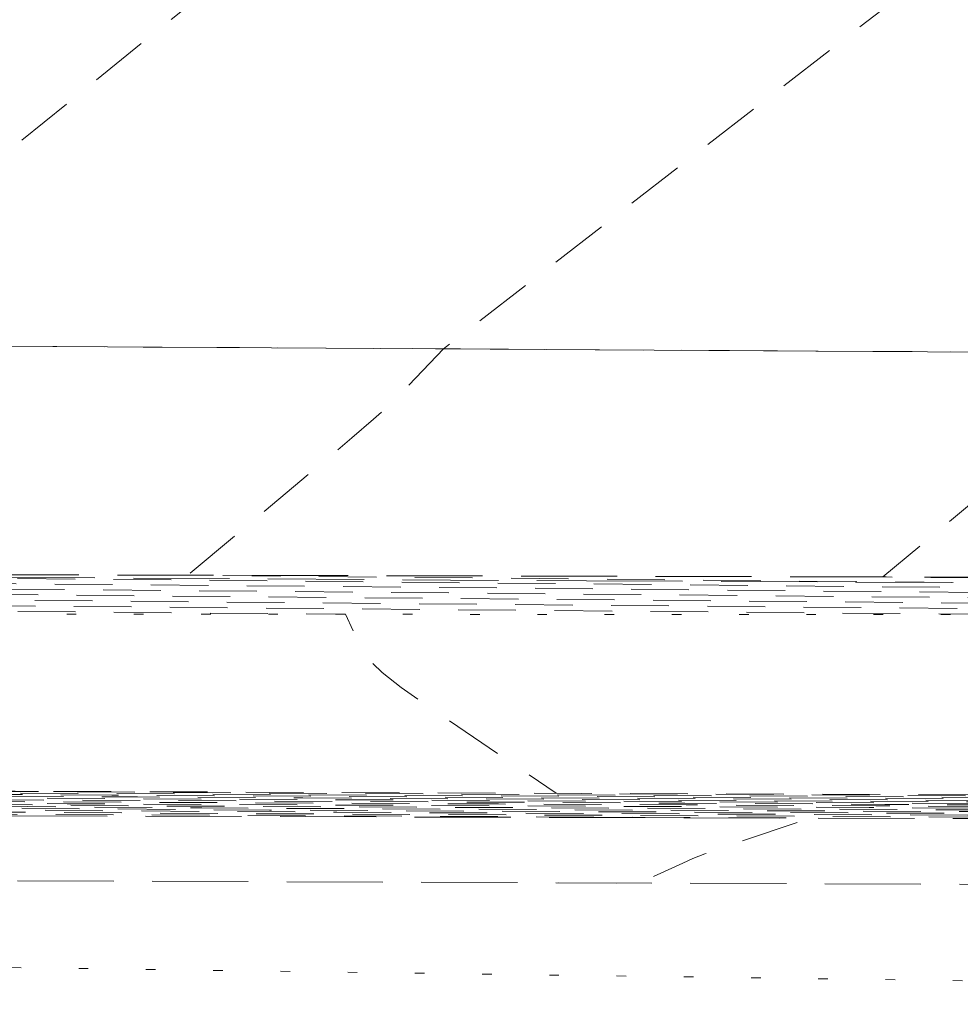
# Model space of a CAD drawing. Extents: x 146022 to 147316, y 438423 to 438809.
# Tile 12 of 256: x 146890 to 146900, y 438610 to 438621. Entities that reach past the tile are written whole.
import ezdxf

# ---------------------------------------------------------------- set-up
doc = ezdxf.new("R2010")
doc.units = 0
doc.header["$MEASUREMENT"] = 0
for name, pattern in [('DGN Style 1', [0.6026886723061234, 0.001002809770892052, -0.6016858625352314]), ('DGN Style 2', [1.0028097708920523, 0.6016858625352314, -0.4011239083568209]), ('DGN Style 3', [1.403933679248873, 1.002809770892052, -0.4011239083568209])]:
    doc.linetypes.add(name, pattern=pattern)
for name, color, linetype, lineweight in [('BR_X_SV_Abut', 230, 'DGN Style 3', 0), ('BR_X_SV_Bottom_of_Beam', 230, 'DGN Style 3', 0), ('BR_X_SV_Deck_Top', 230, 'DGN Style 3', 0), ('DR_X_Erosion_Control', 7, 'DGN Style 1', 0), ('PM_X_Edge_Line', 40, 'Continuous', 0), ('PV_X_Curb', 120, 'DGN Style 1', 0), ('PV_X_EOP', 7, 'DGN Style 3', 0), ('SV_X_Break_Lines', 4, 'DGN Style 2', 0)]:
    doc.layers.add(name, color=color, linetype=linetype, lineweight=lineweight)

# ---------------------------------------------------------------- blocks, each defined once
blk = doc.blocks.new('*U1358', base_point=(146987.0690416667, 438628.4955, 1138.493))
at = {"layer": 'BR_X_SV_Deck_Top', "color": 136, "linetype": 'DGN Style 2', "lineweight": 0, "flags": 128}
for points, elevation in [([(147048.9990046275, 438645.4414355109), (147049.3493115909, 438645.0970302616), (147049.4649255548, 438644.9908414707), (147049.7697643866, 438644.7335102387), (147035.0534338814, 438644.745143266), (147031.0852102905, 438644.7493093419), (147019.9409958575, 438644.7681483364), (147002.3309879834, 438644.8022257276), (146984.7598340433, 438644.8243285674), (146980.257114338, 438644.828976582), (146964.3468463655, 438644.8409738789), (146945.7701323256, 438644.8560462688), (146945.7121515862, 438644.7070791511), (146945.6614164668, 438644.6454354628), (146945.534059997, 438644.5243474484), (146945.3300821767, 438644.3438151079), (146945.0494830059, 438644.1038384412), (146943.5612370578, 438642.8452439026), (146942.6454566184, 438642.8404468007), (146942.4730273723, 438642.8405238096), (146942.303854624, 438642.8402174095), (146941.4325611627, 438642.8372461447), (146941.5009251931, 438642.8390161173), (146941.0521916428, 438642.8389944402), (146918.2850047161, 438642.8103784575), (146916.3312558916, 438642.807235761), (146916.1333507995, 438642.8043296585), (146916.0923301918, 438642.801474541), (146916.0603450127, 438642.7968330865), (146915.7643002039, 438642.7944371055), (146912.3206574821, 438642.795105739), (146911.754146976, 438642.7941469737), (146911.183474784, 438642.7926328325), (146909.6561333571, 438642.7878546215), (146909.1160199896, 438642.7865097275), (146908.6411859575, 438642.786058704), (146907.887355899, 438642.7878382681), (146902.9945003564, 438642.8192652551), (146902.190556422, 438642.8223965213), (146901.2523913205, 438642.8218889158), (146900.180005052, 438642.8177424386), (146894.4373395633, 438642.7763589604), (146893.566345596, 438642.7716124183), (146892.96383433, 438642.7701047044), (146892.6298057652, 438642.7718358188), (146891.7405234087, 438642.7855690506), (146891.4701229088, 438642.7865624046), (146891.0665830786, 438642.7845493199), (146890.9452789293, 438642.7808705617), (146890.9243912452, 438642.7779926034), (146890.8887711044, 438642.7629465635), (146890.9270091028, 438642.6473682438), (146890.9227464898, 438642.6105630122), (146890.8935709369, 438642.549680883), (146890.8394824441, 438642.4647218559), (146890.7604810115, 438642.3556859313), (146890.5165932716, 438642.0328209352), (146890.4422637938, 438641.9227368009), (146890.4021911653, 438641.8346331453), (146890.3963753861, 438641.7685099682), (146890.4248164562, 438641.7243672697), (146890.546335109, 438641.6359607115), (146890.6298430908, 438641.6283820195), (146890.7892280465, 438641.6719508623), (146891.0244899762, 438641.7666672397), (146891.3356288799, 438641.9125311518), (146892.2665019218, 438642.3696982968), (146892.5952009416, 438642.4735254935), (146892.8831432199, 438642.4421317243), (146893.1303287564, 438642.2755169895), (146893.3367575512, 438641.973681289), (146893.8328920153, 438640.9884914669), (146894.0679121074, 438640.6353210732), (146894.4008715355, 438640.3147022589), (146894.8317702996, 438640.0266350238), (146895.3606083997, 438639.771119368), (146898.057044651, 438638.6546666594), (146900.8003139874, 438635.6145085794), (146901.4343900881, 438634.9249417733), (146902.1609315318, 438634.1591662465), (146902.9799383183, 438633.3171819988), (146903.8914104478, 438632.3989890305), (146906.4452899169, 438629.8488628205), (146907.1933155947, 438628.9391676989), (146907.5219830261, 438628.1226769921), (146907.4312922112, 438627.3993906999), (146906.9212431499, 438626.7693088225), (146905.0019679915, 438625.2133630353), (146904.2070536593, 438624.5751707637), (146903.2617670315, 438623.8275532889), (146902.166108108, 438622.9705106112), (146900.9200768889, 438622.0040427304), (146894.7543958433, 438617.238533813), (146894.3183402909, 438616.7808182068), (146894.1982006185, 438616.6629692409), (146894.0246625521, 438616.5055861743), (146893.7977260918, 438616.3086690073), (146893.5173912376, 438616.0722177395), (146892.0845656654, 438614.8765322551), (146913.4218900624, 438614.672015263), (146915.4978174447, 438614.6467387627), (146915.7720381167, 438614.6424238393), (146915.9779998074, 438614.6384057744), (146916.4922232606, 438614.6222036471), (146916.6733878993, 438614.6200121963), (146916.9611374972, 438614.6244577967), (146917.4472132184, 438614.6212396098), (146923.8072519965, 438614.5563908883), (146932.728494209, 438614.4619514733), (146941.6800957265, 438614.3683599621), (146946.3946750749, 438614.3303582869), (146946.7302410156, 438614.1150699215), (146946.8284391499, 438614.045103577), (146946.9792195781, 438613.9274709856), (146947.1825823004, 438613.7621721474), (146947.4385273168, 438613.5492070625), (146948.7556294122, 438612.4441487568), (146968.0644706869, 438612.349236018), (146971.7592547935, 438612.3265103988), (146973.2411643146, 438612.3153938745), (146988.0305859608, 438612.1972366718), (146992.544519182, 438612.1650062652), (147003.017245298, 438612.1048552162), (147005.6532600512, 438612.0891547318), (147008.6678967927, 438612.0709483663), (147026.2688439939, 438611.9628711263), (147031.2712438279, 438611.9307517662), (147037.4282727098, 438611.8979071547), (147049.0435659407, 438611.8403345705), (147048.9183855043, 438611.6083079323), (147048.89654635, 438611.5580520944), (147048.8846776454, 438611.5067245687), (147048.8827793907, 438611.4543253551), (147048.8908515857, 438611.4008544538), (147048.9517862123, 438611.1488229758), (147048.3887670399, 438611.1028706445)], 1138.899999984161), ([(147054.611714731, 438645.4221831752), (147055.0739349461, 438644.9670014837), (147055.1862457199, 438644.8605720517), (147055.3604532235, 438644.7126536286), (147035.9573936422, 438644.7279914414), (147033.1300565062, 438644.7307274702), (147030.72540468, 438644.733484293), (147022.1324861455, 438644.7468204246), (147001.9395564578, 438644.7851338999), (146985.8461978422, 438644.8053913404), (146978.126802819, 438644.8140065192), (146971.3893633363, 438644.8189552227), (146966.6648619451, 438644.8227205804), (146953.472702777, 438644.8334241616), (146953.2829476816, 438644.3458955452), (146953.2187658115, 438644.2302948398), (146953.1075438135, 438644.0924335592), (146952.9492816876, 438643.9323117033), (146952.7439794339, 438643.7499292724), (146951.6761419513, 438642.8468699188), (146946.6021454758, 438642.815958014), (146945.2019854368, 438642.8105963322), (146942.7610946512, 438642.8102060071), (146940.128184, 438642.8004007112), (146937.1767737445, 438642.7861011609), (146936.2329105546, 438642.7820452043), (146935.6148786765, 438642.7806019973), (146935.3226781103, 438642.7817715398), (146935.3563088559, 438642.7855538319), (146935.8804325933, 438642.7991236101), (146935.6970106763, 438642.8031217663), (146934.7536521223, 438642.8049389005), (146930.5871251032, 438642.8020301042), (146917.2065853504, 438642.7838737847), (146916.9653749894, 438642.7803317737), (146916.9153783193, 438642.7768519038), (146916.8763941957, 438642.7711948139), (146916.7788784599, 438642.7694040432), (146915.4915709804, 438642.7679993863), (146912.3183943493, 438642.7690894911), (146907.8337868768, 438642.7580627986), (146906.9150049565, 438642.760231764), (146903.7656831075, 438642.7788789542), (146903.1068219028, 438642.7773183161), (146900.7500694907, 438642.7599726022), (146899.119488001, 438642.6657629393), (146898.8269115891, 438642.6219711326), (146898.6480029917, 438642.5309712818), (146898.5827622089, 438642.3927633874), (146898.6311892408, 438642.2073474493), (146898.9118850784, 438641.6499608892), (146899.1228117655, 438641.4178699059), (146899.5450699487, 438641.139636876), (146900.1786596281, 438640.8152617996), (146901.0235808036, 438640.4447446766), (146905.4596531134, 438638.6079999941), (146906.7590964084, 438637.1679251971), (146907.11176281, 438636.7890506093), (146907.6128577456, 438636.2696017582), (146908.2623812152, 438635.6095786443), (146909.0603332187, 438634.8089812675), (146912.1882945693, 438631.6841421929), (146912.8505159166, 438631.0184700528), (146913.3727739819, 438630.489606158), (146913.7550687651, 438630.0975505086), (146914.8737556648, 438628.93924168), (146915.1066849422, 438628.7008304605), (146915.286691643, 438628.5192461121), (146915.4137757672, 438628.3944886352), (146915.8833490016, 438627.9448831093), (146914.229141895, 438626.7383086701), (146913.7000449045, 438626.3428606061), (146912.8216998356, 438625.6736197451), (146911.5941066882, 438624.7305860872), (146910.0172654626, 438623.5137596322), (146901.8437608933, 438617.1963863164), (146901.035992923, 438616.3484943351), (146900.8592113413, 438616.1683809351), (146900.6750528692, 438615.9914230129), (146900.4835175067, 438615.8176205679), (146900.2846052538, 438615.6469736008), (146899.3391353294, 438614.8579838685), (146912.5810208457, 438614.7311550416), (146914.3342729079, 438614.7122818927), (146916.3384773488, 438614.6855500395), (146916.7633862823, 438614.6759811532), (146917.2289190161, 438614.6605496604), (146917.4529121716, 438614.6578401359), (146917.8086876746, 438614.6633367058), (146918.2033115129, 438614.6615422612), (146920.7846949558, 438614.6369394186), (146936.8129651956, 438614.4685792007), (146941.01731025, 438614.4264339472), (146945.7710092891, 438614.3862346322), (146954.4625892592, 438614.3180588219), (146955.4195734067, 438613.7040884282), (146955.6217769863, 438613.5698655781), (146955.8182516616, 438613.4303271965), (146956.0089974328, 438613.2854732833), (146956.1940142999, 438613.1353038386), (146957.0440589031, 438612.42211019), (146970.1164894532, 438612.3574201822), (146972.0445076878, 438612.3449436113), (146989.2710764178, 438612.2073506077), (146993.7847735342, 438612.1745461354), (147007.7738094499, 438612.0927661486), (147024.2127515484, 438611.9913513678), (147030.8938089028, 438611.9484536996), (147039.1169546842, 438611.9045874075), (147054.6299969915, 438611.8276951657), (147054.5569750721, 438611.6923462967), (147054.5454784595, 438611.6578896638), (147054.5422837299, 438611.6125264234), (147054.5473908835, 438611.5562565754), (147054.5607999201, 438611.4890801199), (147054.642746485, 438611.1501412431), (147053.8855827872, 438611.0883432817)], 1138.799999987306), ([(147037.395133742, 438611.1319253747), (147037.5698637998, 438611.1461864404), (147037.5509530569, 438611.2244030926), (147037.5535545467, 438611.2504628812), (147037.5694636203, 438611.2951208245), (147037.5986802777, 438611.3583769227), (147037.6412045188, 438611.4402311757), (147037.8707020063, 438611.8656133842), (147031.5426433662, 438611.898339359), (147029.4895067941, 438611.9114947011), (147003.2551727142, 438612.0705219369), (146990.0640100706, 438612.1459265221), (146985.5496046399, 438612.1770087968), (146972.796832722, 438612.2781070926), (146969.882009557, 438612.2981724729), (146963.3834285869, 438612.3356264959), (146932.4227766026, 438612.48781127), (146932.1741335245, 438612.956390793), (146932.1018236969, 438613.0672830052), (146931.9914555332, 438613.1991398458), (146931.8430290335, 438613.3519613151), (146931.6565441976, 438613.525747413), (146930.6974788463, 438614.3856666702), (146915.5896344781, 438614.5442904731), (146915.2660368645, 438614.5466999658), (146915.0682974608, 438614.544607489), (146914.6391594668, 438614.5561714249), (146913.2840308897, 438614.572877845), (146896.5460975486, 438614.7323029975), (146886.2362277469, 438614.8235299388), (146886.0301211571, 438614.8271925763), (146885.962468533, 438614.8230079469), (146885.9140906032, 438614.8077070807), (146885.8849873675, 438614.781289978), (146885.8751588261, 438614.7437566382), (146885.8736381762, 438614.5951935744), (146885.8709881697, 438614.5804189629), (146885.8666989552, 438614.5845222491), (146885.8301119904, 438614.7480145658), (146885.8292130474, 438614.7189141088)], 1139.100000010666), ([(147031.7508499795, 438611.1476103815), (147031.8302516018, 438611.1475413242), (147032.1963101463, 438611.752660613), (147032.2719582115, 438611.8784256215), (147003.3604156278, 438612.0534386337), (147000.1843451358, 438612.0720006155), (146997.5358477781, 438612.0870671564), (146988.8237557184, 438612.1363866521), (146984.3091141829, 438612.1668948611), (146972.5746669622, 438612.2594637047), (146969.4158289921, 438612.2807808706), (146962.0382563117, 438612.3237211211), (146959.5632132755, 438612.3364018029), (146956.6565190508, 438612.3507620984), (146948.3297995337, 438612.3912957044), (146942.3152563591, 438612.4205424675), (146936.7617061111, 438612.447482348), (146929.6643010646, 438612.4818642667), (146924.673625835, 438612.5063513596), (146924.3406920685, 438612.508205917), (146923.8818097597, 438613.3718451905), (146923.7818428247, 438613.5462392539), (146923.678050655, 438613.699845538), (146923.5704332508, 438613.8326640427), (146923.4589906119, 438613.9446947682), (146922.9299994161, 438614.4190000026), (146914.4184866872, 438614.5078210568), (146914.2821357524, 438614.507165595), (146914.0727202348, 438614.5130452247), (146912.7160069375, 438614.5282753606), (146903.1834019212, 438614.6180113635), (146886.2328898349, 438614.7655216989), (146886.0607942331, 438614.7685799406), (146886.0042818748, 438614.7597818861), (146885.9638165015, 438614.7310940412), (146885.9393981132, 438614.6825164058), (146885.9310267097, 438614.61404898), (146885.9300989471, 438614.4049494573), (146885.9282596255, 438614.3437129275), (146885.9234374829, 438614.3168279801), (146885.9156325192, 438614.3242946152), (146885.9048447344, 438614.3661128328), (146885.8721002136, 438614.5234301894), (146885.8613536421, 438614.5736891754), (146885.8536723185, 438614.6064781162), (146885.8490562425, 438614.6217970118), (146885.8475054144, 438614.6196458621), (146885.8474204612, 438614.5688437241)], 1139.200000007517), ([(147024.7793552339, 438611.1737141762), (147025.6527724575, 438611.1729545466), (147025.9428897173, 438611.653225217), (147026.0054576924, 438611.7622380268), (147026.0211174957, 438611.7930119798), (147026.0698922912, 438611.8997066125), (147002.7933431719, 438612.0404386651), (146999.8221437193, 438612.057685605), (146997.0874365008, 438612.0731766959), (146987.5835013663, 438612.1268467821), (146983.0686237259, 438612.1567809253), (146972.3525012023, 438612.2408203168), (146968.9496484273, 438612.2633892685), (146964.5876137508, 438612.2898932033), (146962.7960998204, 438612.3003433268), (146960.6930840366, 438612.3118157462), (146958.2785663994, 438612.3243104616), (146955.5525469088, 438612.3378274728), (146947.8678257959, 438612.3752358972), (146944.8616721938, 438612.3898581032), (146941.6067522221, 438612.405668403), (146938.1030658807, 438612.4226667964), (146916.2579035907, 438612.5293045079), (146916.2560165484, 438612.5311915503), (146915.5894859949, 438613.7872995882), (146915.4618619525, 438614.0251955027), (146915.3646457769, 438614.2005512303), (146915.2978374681, 438614.3133667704), (146915.2614370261, 438614.3636421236), (146915.162519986, 438614.4523333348), (146913.5596860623, 438614.4687418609), (146913.5552905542, 438614.4687004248), (146913.5399849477, 438614.4689801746), (146913.5249672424, 438614.4694982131), (146913.5174798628, 438614.4697005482), (146913.5062810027, 438614.4699190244), (146913.4913706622, 438614.4701536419), (146913.4727488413, 438614.4704044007), (146913.4181420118, 438614.4710946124), (146913.366514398, 438614.4716421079), (146913.252586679, 438614.4727669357), (146913.0763588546, 438614.4744690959), (146912.1186896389, 438614.4835970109), (146886.2295519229, 438614.707513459), (146886.091467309, 438614.7099673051), (146886.0460952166, 438614.6965558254), (146886.0135423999, 438614.6544810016), (146885.9938088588, 438614.5837428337), (146885.9868945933, 438614.4843413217), (146885.9855489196, 438614.1810528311), (146885.9828810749, 438614.0922322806), (146885.9758867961, 438614.0532369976), (146885.9645660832, 438614.0640669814), (146885.9489189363, 438614.1247222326), (146885.8858372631, 438614.4258014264), (146885.8680004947, 438614.4955794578), (146885.8657510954, 438614.4924593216), (146885.865627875, 438614.4187733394)], 1139.300000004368), ([(147017.8078604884, 438611.1998179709), (147019.4752933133, 438611.1983677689), (147019.6894692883, 438611.5537898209), (147019.7483492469, 438611.6621827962), (147019.8678263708, 438611.9209876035), (146999.4599423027, 438612.0433705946), (146996.6390252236, 438612.0592862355), (146986.343247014, 438612.1173069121), (146981.828133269, 438612.1466669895), (146972.1303354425, 438612.2221769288), (146963.4818386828, 438612.2763878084), (146956.9939195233, 438612.3122191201), (146954.4485747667, 438612.3248928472), (146947.4058520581, 438612.35917609), (146944.5853937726, 438612.3728937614), (146941.4060609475, 438612.3883343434), (146933.9707716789, 438612.4243842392), (146923.1000538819, 438612.4770451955), (146916.8621207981, 438612.5073937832), (146915.1794832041, 438612.51570773), (146913.797575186, 438612.5233243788), (146913.5037042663, 438612.5250743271), (146913.1147087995, 438612.5274169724), (146912.6305887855, 438612.5303523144), (146912.0513442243, 438612.5338803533), (146909.1262456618, 438612.5517274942), (146908.7943840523, 438612.7776278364), (146908.7188047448, 438612.8493040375), (146908.6332077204, 438612.9686037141), (146908.5375929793, 438613.1355268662), (146908.4319605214, 438613.350073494), (146907.9156343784, 438614.4624125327), (146886.665576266, 438614.6454163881), (146886.2262140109, 438614.6495052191), (146886.122140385, 438614.6513546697), (146886.0879085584, 438614.6333297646), (146886.0632682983, 438614.5778679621), (146886.0482196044, 438614.4849692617), (146886.0427624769, 438614.3546336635), (146886.0409988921, 438613.9571562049), (146886.0375025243, 438613.8407516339), (146886.0283361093, 438613.7896460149), (146886.0134996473, 438613.8038393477), (146885.9929931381, 438613.8833316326), (146885.9307490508, 438614.1823763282), (146885.9103208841, 438614.2779136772), (146885.8957194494, 438614.3402422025), (146885.8869447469, 438614.3693619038), (146885.8839967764, 438614.3652727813), (146885.8838352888, 438614.2687029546)], 1139.400000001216), ([(147003.8648709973, 438611.2520255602), (147007.1203350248, 438611.2491942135), (147007.1684566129, 438611.3287406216), (147007.1826284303, 438611.3549190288), (147007.2045203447, 438611.3993629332), (147007.4636945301, 438611.9635495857), (146998.7355394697, 438612.0147405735), (146995.7422026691, 438612.0315053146), (146983.8627383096, 438612.098227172), (146979.347152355, 438612.1264391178), (146973.3216651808, 438612.173451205), (146967.5511067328, 438612.2112144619), (146956.6575672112, 438612.2760996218), (146954.4246257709, 438612.2880364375), (146952.2406304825, 438612.2990235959), (146946.4819045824, 438612.3270564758), (146944.1756592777, 438612.3382732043), (146941.5759677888, 438612.3508987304), (146935.4962462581, 438612.3803761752), (146926.6074277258, 438612.423436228), (146919.2144511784, 438612.4604584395), (146912.382548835, 438612.5005950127), (146910.3855538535, 438612.5127032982), (146907.99617013, 438612.5272564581), (146895.9301390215, 438612.6008759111), (146895.9290660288, 438612.6019489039), (146894.5705849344, 438613.5233397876), (146894.3110788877, 438613.7064216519), (146894.1147669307, 438613.8607854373), (146893.9816490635, 438613.986431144), (146893.9117252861, 438614.0833587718), (146893.7328672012, 438614.468678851), (146886.3717355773, 438614.5320723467), (146886.219538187, 438614.5334887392), (146886.1834865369, 438614.5341293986), (146886.171535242, 438614.5068776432), (146886.1627200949, 438614.4246418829), (146886.1570410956, 438614.2874221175), (146886.1544982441, 438614.095218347), (146886.1518988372, 438613.5093629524), (146886.146745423, 438613.3377903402), (146886.1332347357, 438613.2624640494), (146886.1113667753, 438613.2833840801), (146886.0811415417, 438613.4005504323), (146885.989397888, 438613.841322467), (146885.959288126, 438613.9821381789), (146885.9377665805, 438614.0740062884), (146885.9248332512, 438614.1169267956), (146885.9204881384, 438614.1108997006), (146885.9202501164, 438613.968562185)], 1139.599999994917), ([(146996.8933762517, 438611.2781293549), (146999.988633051, 438611.2754599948), (147000.5757548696, 438611.2751305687), (147000.8075217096, 438611.2759331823), (147001.0981492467, 438611.8429919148), (147001.1485060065, 438611.9493437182), (147001.1531989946, 438611.9657264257), (147001.1432334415, 438611.9849452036), (146982.4136587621, 438612.0898536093), (146979.9503739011, 438612.1045175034), (146976.8129143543, 438612.1256654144), (146973.0447460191, 438612.1554290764), (146971.4638381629, 438612.1662467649), (146969.4772315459, 438612.1790446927), (146967.0849261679, 438612.1938228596), (146960.164513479, 438612.2358716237), (146957.6539064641, 438612.2508364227), (146955.312394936, 438612.2641942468), (146953.1399788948, 438612.2759450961), (146951.1366583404, 438612.2860889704), (146946.0199308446, 438612.3109966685), (146943.9707920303, 438612.3209629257), (146941.6609212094, 438612.3321809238), (146939.0903183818, 438612.344650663), (146936.2589835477, 438612.358372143), (146928.3611146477, 438612.3966317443), (146925.5945163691, 438612.4102190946), (146923.2181232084, 438612.4222864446), (146921.2319351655, 438612.4328337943), (146919.6359522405, 438612.4418611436), (146915.9002712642, 438612.4639074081), (146914.2288804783, 438612.4738602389), (146912.0164688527, 438612.4871840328), (146909.2630363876, 438612.5038787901), (146905.9685830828, 438612.5239445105), (146889.3320857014, 438612.6254501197), (146889.3317426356, 438612.6257931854), (146887.4586853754, 438613.8961957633), (146887.1072159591, 438614.1349804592), (146886.8555465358, 438614.306876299), (146886.7036771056, 438614.4118832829), (146886.6516076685, 438614.4500014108), (146886.6414836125, 438614.4718120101), (146886.3448566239, 438614.474360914), (146886.2891434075, 438614.4748405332), (146886.2491296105, 438614.4751870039), (146886.224815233, 438614.475400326), (146886.216200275, 438614.4754804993), (146886.2141596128, 438614.4755167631), (146886.2133485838, 438614.4436515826), (146886.2124459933, 438614.3480288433), (146886.2114518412, 438614.1886485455), (146886.2103661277, 438613.9655106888), (146886.2073488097, 438613.2854663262), (146886.2013668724, 438613.0863096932), (146886.1856840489, 438612.9988730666), (146886.1603003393, 438613.0231564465), (146886.1252157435, 438613.1591598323), (146886.0187223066, 438613.6707955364), (146885.983771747, 438613.8342504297), (146885.958790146, 438613.9408883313), (146885.9437775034, 438613.9907092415), (146885.9387338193, 438613.9837131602), (146885.9384575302, 438613.8184918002)], 1139.699999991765), ([(146989.9218815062, 438611.3042331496), (146992.6353436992, 438611.3019829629), (146993.2634904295, 438611.302314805), (146994.1095263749, 438611.3064454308), (146994.2965790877, 438611.6707479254), (146994.329901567, 438611.7424293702), (146994.3497035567, 438611.8013440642), (146994.3559850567, 438611.8474920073), (146994.348746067, 438611.8808731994), (146994.283416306, 438612.0068630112), (146978.1364754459, 438612.0979657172), (146975.7460300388, 438612.1140784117), (146973.770442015, 438612.130022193), (146972.7678268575, 438612.137406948), (146966.6187456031, 438612.1764312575), (146956.368358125, 438612.2384596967), (146953.9672226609, 438612.2522888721), (146945.5579571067, 438612.2949368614), (146939.4978066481, 438612.324368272), (146937.0217208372, 438612.336368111), (146930.1148015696, 438612.3698272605), (146927.6252514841, 438612.3821233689), (146925.3367906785, 438612.3939173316), (146921.3631369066, 438612.4159988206), (146914.5595365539, 438612.4562462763), (146912.006111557, 438612.4716026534), (146908.9408949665, 438612.4901708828), (146905.363886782, 438612.5119509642), (146895.1428094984, 438612.574313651), (146887.7456512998, 438612.6191600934), (146887.102844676, 438612.6228593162), (146886.6039688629, 438612.6252241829), (146886.435162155, 438612.6505653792), (146886.3028988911, 438612.7248153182), (146886.2071790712, 438612.8479739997), (146886.1480026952, 438613.020041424), (146886.0389236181, 438613.544099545), (146886.0031236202, 438613.7110175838), (146885.9775329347, 438613.8187281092), (146885.9621515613, 438613.8672311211), (146885.9569795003, 438613.8565266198), (146885.956664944, 438613.6684214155)], 1139.799999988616), ([(146982.9503867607, 438611.3303369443), (146985.2820543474, 438611.3285059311), (146985.6367485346, 438611.3287881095), (146985.9512259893, 438611.3294990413), (146987.4115310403, 438611.3369576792), (146987.5406727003, 438611.5884730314), (146987.5616538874, 438611.6418668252), (146987.5692510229, 438611.6942559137), (146987.5634641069, 438611.7456402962), (146987.5442931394, 438611.7960199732), (146987.4235991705, 438612.0287808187), (146976.3225769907, 438612.091413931), (146975.3446691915, 438612.0976667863), (146974.6791457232, 438612.1024914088), (146973.3209289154, 438612.1134527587), (146972.4909076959, 438612.1193848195), (146971.0195066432, 438612.1289599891), (146968.9067257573, 438612.1421782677), (146966.1525650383, 438612.1590396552), (146957.9529633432, 438612.208860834), (146955.0828097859, 438612.2260829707), (146952.6220503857, 438612.2403834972), (146950.5706851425, 438612.2517624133), (146948.9287140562, 438612.2602197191), (146945.0959833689, 438612.2788770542), (146943.5610575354, 438612.2863423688), (146941.8308280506, 438612.294745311), (146939.9052949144, 438612.3040858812), (146937.7844581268, 438612.3143640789), (146931.8684884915, 438612.3430227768), (146929.6559865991, 438612.3540276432), (146927.4554581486, 438612.3655482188), (146925.2669031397, 438612.3775845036), (146923.0903215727, 438612.3901364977), (146917.3020686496, 438612.4242960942), (146914.9690557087, 438612.4381511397), (146912.3112065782, 438612.4540965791), (146909.3285212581, 438612.472132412), (146906.0209997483, 438612.4922586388), (146896.7678274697, 438612.5487157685), (146893.6641232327, 438612.5675607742), (146891.2928897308, 438612.5817529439), (146889.654126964, 438612.5912922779), (146888.7478349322, 438612.5961787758), (146887.3076838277, 438612.6030056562), (146886.830405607, 438612.6279639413), (146886.4786842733, 438612.6977186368), (146886.2525198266, 438612.8122697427), (146886.1519122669, 438612.9716172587), (146886.0510346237, 438613.4562725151), (146886.0179246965, 438613.6096485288), (146885.9942531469, 438613.7062851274), (146885.9800199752, 438613.746182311), (146885.9752251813, 438613.7293400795), (146885.9748723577, 438613.5183510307)], 1139.899999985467), ([(146969.0073949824, 438611.3825445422), (146970.5754732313, 438611.3815518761), (146970.925220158, 438611.3823610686), (146971.3266947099, 438611.3838675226), (146974.0155381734, 438611.3979821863), (146974.028857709, 438611.4239232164), (146974.0251563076, 438611.4407417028), (146974.0083437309, 438611.4800795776), (146973.9353850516, 438611.6263134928), (146973.7039626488, 438612.072616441), (146972.6947794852, 438612.0783103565), (146972.4219025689, 438612.0803138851), (146971.9370692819, 438612.0833405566), (146948.0013909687, 438612.2275797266), (146944.1720357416, 438612.2467574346), (146933.7174574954, 438612.2978361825), (146931.6927937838, 438612.3088099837), (146926.5446914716, 438612.3384118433), (146907.3352258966, 438612.4528739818), (146895.2788412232, 438612.5255866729), (146888.715113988, 438612.5585685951), (146887.6208926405, 438612.5827610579), (146886.8302550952, 438612.6435252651), (146886.3432013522, 438612.7408612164), (146886.1597314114, 438612.8747689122), (146886.0752566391, 438613.2806184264), (146886.0475268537, 438613.4069103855), (146886.027693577, 438613.481399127), (146886.0157568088, 438613.5040846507), (146886.0117165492, 438613.4749669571), (146886.0112871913, 438613.218210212)], 1140.100000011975), ([(146962.0359002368, 438611.4086483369), (146963.1977845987, 438611.4079448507), (146963.4718600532, 438611.4086275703), (146963.7948367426, 438611.4098818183), (146966.0162478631, 438611.4215614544), (146965.8012184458, 438611.7880692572), (146965.7657409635, 438611.8596835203), (146965.751463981, 438611.9174515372), (146965.7583874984, 438611.9613733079), (146965.7865115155, 438611.9914488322), (146965.9672247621, 438612.0994933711), (146952.7229615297, 438612.1799661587), (146950.1502839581, 438612.1954898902), (146948.1083640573, 438612.2075727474), (146946.5972018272, 438612.21621473), (146945.6167972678, 438612.2214158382), (146943.7100620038, 438612.2306976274), (146942.9464557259, 438612.2344115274), (146942.0856883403, 438612.2385918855), (146941.127759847, 438612.2432387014), (146940.0726702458, 438612.2483519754), (146937.1295498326, 438612.2626093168), (146935.7481926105, 438612.2697404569), (146933.8114612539, 438612.2804408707), (146931.319355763, 438612.2947105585), (146928.2718761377, 438612.3125495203), (146919.4047649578, 438612.3648791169), (146916.1976133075, 438612.3838657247), (146913.2264917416, 438612.4015783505), (146910.4914002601, 438612.4180169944), (146907.9923388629, 438612.4331816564), (146901.6428819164, 438612.4719221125), (146899.3595924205, 438612.4855813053), (146897.2718166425, 438612.4975035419), (146895.3795545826, 438612.5076888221), (146893.6828062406, 438612.5161371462), (146889.4188289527, 438612.5363500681), (146888.0161360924, 438612.56015962), (146887.0060404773, 438612.6164285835), (146886.3885421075, 438612.7051569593), (146886.1636409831, 438612.8263447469), (146886.0873676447, 438613.1927913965), (146886.06232793, 438613.3055413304), (146886.0444137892, 438613.3689561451), (146886.0336252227, 438613.3830358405), (146886.0299622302, 438613.3477804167), (146886.0294946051, 438613.0681398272)], 1140.200000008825), ([(146955.0644054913, 438611.4347521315), (146955.8128078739, 438611.4342989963), (146956.1973859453, 438611.4355466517), (146957.6282593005, 438611.4430698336), (146957.4897528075, 438611.6791478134), (146957.4746740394, 438611.7299240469), (146957.4887976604, 438611.7810764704), (146957.5321236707, 438611.8326050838), (146957.6046520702, 438611.8845098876), (146958.0112568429, 438612.1276100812), (146947.5198853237, 438612.1912845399), (146946.1654805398, 438612.199299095), (146944.5128251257, 438612.2084812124), (146937.7789277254, 438612.2416447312), (146935.930128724, 438612.2520717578), (146913.5315867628, 438612.3840722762), (146910.8790265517, 438612.3999785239), (146908.6494518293, 438612.4134893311), (146901.2580819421, 438612.4582548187), (146899.2647920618, 438612.4694204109), (146897.2880302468, 438612.4798210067), (146895.3277964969, 438612.4894566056), (146890.1225439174, 438612.5141315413), (146888.4113795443, 438612.5375581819), (146887.1818258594, 438612.5893319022), (146886.4338828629, 438612.6694527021), (146886.1675505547, 438612.7779205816), (146886.0994786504, 438613.1049643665), (146886.0771290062, 438613.2041722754), (146886.0611340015, 438613.2565131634), (146886.0514936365, 438613.2619870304), (146886.0482079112, 438613.2205938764), (146886.0477020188, 438612.9180694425)], 1140.300000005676), ([(146948.0929107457, 438611.4608559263), (146948.427831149, 438611.460653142), (146948.5999351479, 438611.4612114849), (146948.7071312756, 438611.4617377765), (146949.2402707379, 438611.4645782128), (146949.1782871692, 438611.5702263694), (146949.1836071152, 438611.6001645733), (146949.2261313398, 438611.6447014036), (146949.3058598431, 438611.7038368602), (146949.422792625, 438611.777570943), (146950.0552889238, 438612.1557267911), (146945.7297214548, 438612.1820091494), (146944.8894866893, 438612.1870791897), (146944.2225970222, 438612.1910254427), (146943.7290524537, 438612.1938479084), (146943.4088529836, 438612.1955465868), (146942.7861145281, 438612.198578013), (146942.5367212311, 438612.1997909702), (146942.2555951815, 438612.2011562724), (146941.9427363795, 438612.2026739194), (146941.598144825, 438612.2043439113), (146940.6369236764, 438612.2090003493), (146939.8096628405, 438612.2135490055), (146938.0487961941, 438612.223702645), (146935.3543237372, 438612.239461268), (146931.7262454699, 438612.2608248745), (146920.8065623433, 438612.3252678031), (146917.0166516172, 438612.347675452), (146913.8366817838, 438612.366566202), (146911.2666528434, 438612.3819400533), (146909.3065647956, 438612.3937970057), (146904.8929178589, 438612.4207263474), (146903.1565714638, 438612.4309283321), (146901.2577674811, 438612.44133728), (146899.1965059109, 438612.451953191), (146896.9727867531, 438612.4627760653), (146890.8262588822, 438612.4919130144), (146888.8066229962, 438612.5149567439), (146887.3576112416, 438612.5622352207), (146886.4792236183, 438612.633748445), (146886.1714601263, 438612.7294964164), (146886.1115896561, 438613.0171373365), (146886.0919300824, 438613.1028032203), (146886.0778542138, 438613.1440701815), (146886.0693620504, 438613.1409382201), (146886.0664535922, 438613.0934073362), (146886.0659094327, 438612.7679990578)], 1140.400000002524), ([(146931.7869732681, 438611.5240668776), (146932.4771813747, 438611.5227715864), (146933.2011021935, 438611.9312129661), (146933.3876324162, 438612.0354546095), (146933.7207161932, 438612.2177158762), (146915.9475310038, 438612.3226282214), (146913.6076900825, 438612.3365065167), (146911.8321099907, 438612.347101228), (146910.6207907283, 438612.3544123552), (146908.1429538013, 438612.3695305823), (146906.9535505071, 438612.3762753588), (146905.2437183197, 438612.3851710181), (146903.0134572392, 438612.3962175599), (146900.2627672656, 438612.4094149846), (146892.2336888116, 438612.4474759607), (146889.5971099, 438612.469753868), (146887.7091820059, 438612.5080418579), (146886.569905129, 438612.5623399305), (146886.1792792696, 438612.6326480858), (146886.1358116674, 438612.8414832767), (146886.1215322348, 438612.9000651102), (146886.1112946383, 438612.9191842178), (146886.1050988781, 438612.8988405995), (146886.1029449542, 438612.8390342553), (146886.1023242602, 438612.4678582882)], 1140.599999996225), ([(146922.8298079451, 438611.5594171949), (146924.1000228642, 438611.5570334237), (146924.5322288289, 438611.8007097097), (146924.6216511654, 438611.8504146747), (146925.3544211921, 438612.2514206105), (146914.5238861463, 438612.3153515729), (146913.0980455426, 438612.3238086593), (146912.0160513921, 438612.3302648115), (146911.2779036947, 438612.3347200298), (146909.7679717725, 438612.3439326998), (146908.8520400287, 438612.3489488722), (146907.236693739, 438612.3570878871), (146904.9219329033, 438612.3683497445), (146901.9077575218, 438612.3827344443), (146892.9374037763, 438612.4252574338), (146889.992353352, 438612.44715243), (146887.884967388, 438612.4809451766), (146886.6152458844, 438612.5266356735), (146886.1831888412, 438612.5842239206), (146886.1479226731, 438612.7536562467), (146886.1363333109, 438612.7986960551), (146886.1280148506, 438612.8067412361), (146886.122967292, 438612.7777917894), (146886.1211906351, 438612.711847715), (146886.120531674, 438612.3177879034)], 1140.699999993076), ([(146913.8726426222, 438611.5947675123), (146915.7228643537, 438611.5912952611), (146915.8633554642, 438611.6702064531), (146916.0531447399, 438611.7742809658), (146916.988126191, 438612.2851253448), (146913.1002412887, 438612.3080749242), (146912.5884010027, 438612.3111108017), (146912.1999927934, 438612.3134283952), (146911.935016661, 438612.3150277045), (146911.3929897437, 438612.3183348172), (146910.7505295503, 438612.3216223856), (146909.2296691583, 438612.3290047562), (146906.8304085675, 438612.3404819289), (146903.552747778, 438612.356053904), (146893.641118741, 438612.4030389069), (146890.3875968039, 438612.4245509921), (146888.0607527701, 438612.4538484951), (146886.6605866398, 438612.4909314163), (146886.1870984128, 438612.5357997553), (146886.1600336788, 438612.6658292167), (146886.1511343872, 438612.6973270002), (146886.1447350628, 438612.6942982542), (146886.1408357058, 438612.6567429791), (146886.1394363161, 438612.5846611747), (146886.1387390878, 438612.1677175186)], 1140.799999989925), ([(146904.9154772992, 438611.6301178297), (146906.5332652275, 438611.6270817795), (146907.5615896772, 438612.1052042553), (146907.6964484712, 438612.1654026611), (146907.798291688, 438612.2084762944), (146907.8671193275, 438612.2344251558), (146908.1112786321, 438612.3155620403), (146892.7769924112, 438612.3882525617), (146889.9009295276, 438612.4061301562), (146887.8445778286, 438612.4286098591), (146886.6079373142, 438612.4556916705), (146886.1910079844, 438612.48737559), (146886.1721446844, 438612.5780021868), (146886.1659354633, 438612.5959579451), (146886.1614552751, 438612.5818552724), (146886.1587041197, 438612.5356941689), (146886.1569465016, 438612.0176471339)], 1140.899999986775)]:
    blk.add_lwpolyline(points, dxfattribs=dict(at, elevation=elevation))
at = {"layer": 'BR_X_SV_Deck_Top', "color": 132, "linetype": 'DGN Style 2', "lineweight": 13, "flags": 128}
for points, elevation in [([(146887.2309693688, 438616.8986824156), (146887.3823793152, 438617.0254040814), (146887.5672373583, 438617.1826339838), (146887.6006854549, 438617.2131422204), (146887.6650284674, 438617.2806813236), (146888.5748173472, 438617.9838651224), (146888.9676718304, 438618.2959043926), (146889.7563257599, 438618.9306577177), (146892.5210319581, 438621.1683065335), (146897.2627720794, 438625.0124091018), (146898.7402228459, 438626.3520727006), (146899.6162700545, 438627.487986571), (146899.8909137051, 438628.420150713), (146899.5641537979, 438629.1485651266), (146897.8909226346, 438630.8193372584), (146897.229739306, 438631.4918515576), (146896.5011126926, 438632.2563153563), (146895.7050427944, 438633.1127286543), (146894.8415296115, 438634.061091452), (146890.6544337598, 438638.7013333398), (146889.6976341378, 438639.0974938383), (146889.5099819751, 438639.1881606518), (146889.3570824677, 438639.2903780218), (146889.2389356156, 438639.4041459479), (146889.1555414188, 438639.5294644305), (146888.979493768, 438639.8790477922), (146888.9062448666, 438639.9861507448), (146888.8185339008, 438640.0452720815), (146888.7163608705, 438640.056411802), (146888.5997257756, 438640.0195699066), (146888.2694161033, 438639.8573493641), (146888.1590120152, 438639.80559122), (146888.0755320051, 438639.7719821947), (146888.0189760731, 438639.7565222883), (146887.989344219, 438639.7592115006), (146887.9462247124, 438639.7905815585), (146887.9610375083, 438639.8392146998), (146888.0378155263, 438639.9615865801), (146888.1765587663, 438640.1576971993), (146888.3772672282, 438640.4275465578), (146888.9951100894, 438641.2454631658), (146889.142997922, 438641.5265897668), (146889.1232792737, 438641.7565321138), (146888.9359541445, 438641.935290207), (146888.5810225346, 438642.0628640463), (146887.4110629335, 438642.3348152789), (146887.0270871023, 438642.4234489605), (146886.7526293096, 438642.4853865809), (146886.5876895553, 438642.52062814), (146886.5322678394, 438642.5291736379), (146886.5291752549, 438642.5067618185), (146886.0897133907, 438642.0496768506), (146886.006573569, 438641.9619400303), (146885.9454949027, 438641.8946231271), (146885.9064773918, 438641.847726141), (146885.8895210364, 438641.8212490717), (146885.8737189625, 438641.7778701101), (146885.8677255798, 438641.2891617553), (146885.861596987, 438639.8555709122), (146885.8553331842, 438637.4770975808), (146885.8489341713, 438634.1537417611), (146885.8316898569, 438624.0316162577), (146885.8319691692, 438620.7048898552), (146885.8457403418, 438618.3163047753), (146885.8730033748, 438616.865861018), (146885.9137582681, 438616.3535585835), (146886.0404271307, 438616.2382738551), (146886.0875171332, 438616.2003478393), (146886.1337854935, 438616.1730333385), (146886.1792322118, 438616.1563303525), (146886.223857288, 438616.1502388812), (146886.3417619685, 438616.1481436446), (146886.3804953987, 438616.1490669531), (146886.4082671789, 438616.1534083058), (146886.425077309, 438616.1611677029), (146886.4309257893, 438616.1723451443), (146886.4326415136, 438616.2324819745), (146887.2309693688, 438616.8986824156)], 1139.000000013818), ([(147042.8919494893, 438611.117398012), (147043.2608240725, 438611.1475047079), (147043.2209013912, 438611.3126287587), (147043.2181660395, 438611.3523941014), (147043.2270697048, 438611.4009226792), (147043.2476123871, 438611.4582144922), (147043.2797940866, 438611.5242695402), (147043.4571330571, 438611.8529739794), (147032.8189012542, 438611.9063906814), (147030.6718712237, 438611.9190938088), (147027.0994184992, 438611.9421763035), (147006.1338171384, 438612.069834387), (146991.3042644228, 438612.1554663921), (146986.7900950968, 438612.1871227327), (146973.0189984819, 438612.2967504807), (146970.3481901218, 438612.3155640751), (146964.728600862, 438612.3475318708), (146940.5061566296, 438612.4661211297), (146940.4664572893, 438612.5409363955), (146940.4218045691, 438612.5883267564), (146940.3048604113, 438612.6984341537), (146940.1156248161, 438612.8712585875), (146938.4649582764, 438614.3523333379), (146917.8699250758, 438614.5695094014), (146916.1135870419, 438614.585578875), (146915.8938633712, 438614.582184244), (146915.6789193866, 438614.5861129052), (146915.3628696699, 438614.5962294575), (146914.7346904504, 438614.6061139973), (146913.2427891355, 438614.6234957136), (146887.6270824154, 438614.8679625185), (146886.3506960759, 438614.8798601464), (146885.9206551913, 438614.8862340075), (146885.8643647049, 438614.8843201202), (146885.8305766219, 438614.8800635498), (146885.8192909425, 438614.8734642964), (146885.8185388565, 438614.8440099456), (146885.8110140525, 438614.8740189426), (146885.8110056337, 438614.8689844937)], 1139.000000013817), ([(147010.8363657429, 438611.2259217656), (147013.297814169, 438611.2237809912), (147013.4360488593, 438611.454354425), (147013.4912408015, 438611.5621275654), (147013.6657604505, 438611.9422685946), (146999.0977408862, 438612.0290555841), (146996.1906139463, 438612.045395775), (146985.1029926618, 438612.1077670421), (146980.5876428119, 438612.1365530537), (146971.9081696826, 438612.2035335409), (146962.3760636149, 438612.2628824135), (146955.7092726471, 438612.3001277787), (146953.3446026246, 438612.3119582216), (146946.9438783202, 438612.3431162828), (146944.3805265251, 438612.3555834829), (146941.4910143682, 438612.3696165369), (146934.7335089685, 438612.4023802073), (146924.8537408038, 438612.4502407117), (146917.1969671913, 438612.4880830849), (146916.1815829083, 438612.4935857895), (146912.7486288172, 438612.5140059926), (146911.5080713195, 438612.5215278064), (146910.0237571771, 438612.5305684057), (146902.5281923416, 438612.5763017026), (146902.526389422, 438612.5781046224), (146901.6824844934, 438613.1504838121), (146901.5149418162, 438613.2778628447), (146901.3739873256, 438613.4146945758), (146901.2596210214, 438613.5609790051), (146901.1718429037, 438613.7167161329), (146900.8242507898, 438614.4655456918), (146888.7272535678, 438614.5695248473), (146887.3534484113, 438614.5814203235), (146886.5186559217, 438614.5887443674), (146886.222876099, 438614.5914969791), (146886.1528134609, 438614.592742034), (146886.1297219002, 438614.5701037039), (146886.1129941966, 438614.5012549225), (146886.10263035, 438614.3861956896), (146886.0986303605, 438614.2249260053), (146886.0964488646, 438613.7332595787), (146886.0921239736, 438613.589270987), (146886.0807854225, 438613.5260550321), (146886.0624332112, 438613.543611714), (146886.0370673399, 438613.6419410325), (146885.9600734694, 438614.0118493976), (146885.9348045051, 438614.1300259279), (146885.916743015, 438614.2071242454), (146885.9058889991, 438614.2431443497), (146885.9022424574, 438614.238086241), (146885.9020427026, 438614.1186325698)], 1139.499999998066), ([(146975.9788897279, 438611.3564407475), (146977.9287625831, 438611.3550289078), (146978.2809831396, 438611.3555745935), (146978.6389591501, 438611.3566832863), (146980.7135335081, 438611.3674699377), (146980.7847640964, 438611.5061981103), (146980.7934039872, 438611.5413042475), (146980.7887962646, 438611.5871677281), (146980.7709409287, 438611.643788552), (146980.7398379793, 438611.711166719), (146980.5637797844, 438612.0506986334), (146974.5086779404, 438612.0848621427), (146973.6122610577, 438612.0909044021), (146972.8714156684, 438612.0968833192), (146972.2139884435, 438612.1013626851), (146970.7973408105, 438612.1103165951), (146951.2768776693, 438612.2284781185), (146944.6340094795, 438612.2628172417), (146929.5741263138, 438612.3371790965), (146924.8175068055, 438612.3642741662), (146909.7161476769, 438612.4540939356), (146893.2858658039, 438612.5536698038), (146891.5626032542, 438612.5634244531), (146888.0113990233, 438612.5807871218), (146887.2256491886, 438612.605362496), (146886.6544697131, 438612.6706219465), (146886.2978605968, 438612.7765654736), (146886.1558218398, 438612.9231930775), (146886.0327257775, 438613.5082794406), (146886.0109733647, 438613.5938421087), (146885.997888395, 438613.6251334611), (146885.9934708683, 438613.6021534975), (146885.9930797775, 438613.3682805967)], 1140.000000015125), ([(146940.744138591, 438611.4887165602), (146940.8543398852, 438611.4885097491), (146941.8699755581, 438612.0617162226), (146942.0870111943, 438612.1840111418), (146905.0550609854, 438612.4036018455), (146898.6177770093, 438612.436095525), (146891.5299738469, 438612.4696944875), (146889.2018664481, 438612.4923553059), (146887.5333966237, 438612.5351385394), (146886.5245643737, 438612.5980441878), (146886.1753696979, 438612.6810722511), (146886.1237006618, 438612.9293103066), (146886.1067311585, 438613.0014341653), (146886.094574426, 438613.0316271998), (146886.0872304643, 438613.0198894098), (146886.0846992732, 438612.9662207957), (146886.0841168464, 438612.6179286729)], 1140.499999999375), ([(146895.9583119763, 438611.665468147), (146896.8020387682, 438611.6638847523), (146897.2507902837, 438611.8729140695), (146897.3563347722, 438611.9192197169), (146897.4806461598, 438611.9685526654), (146897.6237244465, 438612.0209129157), (146897.7855696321, 438612.0763004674), (146898.5846365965, 438612.3418394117), (146889.9174307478, 438612.3829253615), (146888.2918298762, 438612.3930300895), (146887.1295440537, 438612.4057360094), (146886.4305732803, 438612.4210431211), (146886.1949175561, 438612.4389514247), (146886.1842556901, 438612.4901751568), (146886.1807365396, 438612.49458889), (146886.1781754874, 438612.4694122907), (146886.1759276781, 438612.3302880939), (146886.1751539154, 438611.8675767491)], 1140.999999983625)]:
    blk.add_lwpolyline(points, dxfattribs=dict(at, elevation=elevation))

msp = doc.modelspace()

# ---------------------------------------------------------------- linework, layer by layer
at = {"layer": 'BR_X_SV_Abut'}
for points in [[(147087.697, 438611.689, 1138.214), (147062.451, 438611.81, 1138.66), (147032.396, 438611.878, 1139.198), (147002.378, 438611.981, 1139.682), (146972.332, 438612.077, 1140.12), (146942.338, 438612.183, 1140.497), (146912.303, 438612.304, 1140.856), (146886.2, 438612.376, 1141.13)], [(147087.691, 438610.999, 1138.185), (147062.667, 438611.152, 1138.659), (147032.448, 438611.145, 1139.19), (147002.549, 438611.268, 1139.674), (146972.475, 438611.405, 1140.123), (146942.446, 438611.4819999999, 1140.481), (146912.372, 438611.605, 1140.84), (146886.195, 438611.704, 1141.109)]]:
    msp.add_polyline3d(points, dxfattribs=at)
at = {"layer": 'BR_X_SV_Bottom_of_Beam'}
msp.add_polyline3d([(146887.3064829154, 438614.8735345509, 1135.456837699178), (146896.2464504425, 438614.817135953, 1135.356260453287), (146909.8993165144, 438614.7578906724, 1135.178480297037), (146919.66535986, 438614.6728578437, 1135.044929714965), (146931.5479253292, 438614.6836059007, 1134.89983289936), (146950.1408315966, 438614.5869322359, 1134.672110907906), (146972.0056390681, 438614.5030414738, 1134.381523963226), (146983.3470886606, 438614.511886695, 1134.169434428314), (146992.7207082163, 438614.4198877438, 1134.031765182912), (147001.441342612, 438614.3851220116, 1133.987807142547), (147018.7414675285, 438614.269928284, 1133.736118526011), (147038.9750280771, 438614.3113730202, 1133.421452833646), (147051.146948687, 438614.2203083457, 1133.158556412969), (147061.9081434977, 438614.1756028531, 1132.989892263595), (147068.7697948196, 438614.1329819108, 1132.843614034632), (147080.0314659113, 438614.1308064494, 1132.654836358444), (147086.5482529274, 438614.0965365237, 1132.524277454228)], dxfattribs=at)
at = {"layer": 'BR_X_SV_Deck_Top'}
msp.add_polyline3d([(146913.413, 438614.822, 1138.606), (146886.426, 438614.891, 1138.978), (146886.49, 438627.818, 1139.19), (146886.53, 438642.816, 1138.996), (146890.295, 438642.77, 1138.984), (146891.221, 438642.759, 1138.853), (146891.229, 438642.522, 1138.863), (146892.05, 438642.56, 1138.846), (146892.069, 438642.759, 1138.847), (146893.047, 438642.764, 1138.898), (146904.523, 438642.758, 1138.752), (146905.215, 438642.736, 1138.665), (146905.22, 438642.45, 1138.676), (146906.031, 438642.428, 1138.68), (146906.057, 438642.731, 1138.657), (146907.148, 438642.738, 1138.737), (146912.328, 438642.739, 1138.678)], dxfattribs=at)
at = {"layer": 'DR_X_Erosion_Control'}
msp.add_polyline3d([(146888.18, 438644.847, 1134.894), (146888.695, 438612.638, 1133.523), (146888.843, 438610.802, 1134.398), (146917.926, 438610.399, 1120.948), (146917.925, 438646.276, 1120.11)], close=True, dxfattribs=at)
at = {"layer": 'PM_X_Edge_Line', "color": 7}
msp.add_polyline3d([(147087.59, 438616.838, 1136.065), (147062.903, 438616.811, 1136.458), (147032.438, 438616.912, 1136.986), (147002.332, 438616.869, 1137.448), (146972.683, 438617.092, 1137.903), (146942.193, 438617.098, 1138.29), (146913.683, 438617.126, 1138.633), (146886.434, 438617.288, 1139.02)], dxfattribs=at)
at = {"layer": 'PV_X_Curb'}
msp.add_polyline3d([(147087.725, 438613.719, 1136.758), (147062.865, 438613.9819999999, 1137.105), (147032.608, 438614.0689999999, 1137.663), (147002.147, 438614.221, 1138.105), (146972.212, 438614.291, 1138.58), (146942.038, 438614.337, 1138.954), (146913.376, 438614.46, 1139.323), (146886.216, 438614.472, 1139.706)], dxfattribs=at)
at = {"layer": 'PV_X_EOP'}
msp.add_polyline3d([(147087.59, 438616.838, 1136.065), (147062.903, 438616.811, 1136.458), (147032.438, 438616.912, 1136.986), (147002.332, 438616.869, 1137.448), (146972.683, 438617.092, 1137.903), (146942.193, 438617.098, 1138.29), (146913.683, 438617.126, 1138.633), (146886.434, 438617.288, 1139.02)], dxfattribs=at)
at = {"layer": 'SV_X_Break_Lines'}
msp.add_polyline3d([(147087.753, 438611.968, 1136.773), (147062.862, 438611.964, 1137.155), (147032.67, 438612.103, 1137.694), (147002.15, 438612.23, 1138.171), (146972.129, 438612.382, 1138.618), (146942.042, 438612.462, 1138.981), (146913.346, 438612.539, 1139.336), (146913.349, 438612.536, 1139.336), (146886.231, 438612.637, 1139.747)], dxfattribs=at)

# ---------------------------------------------------------------- block references
at = {"layer": 'BR_X_SV_Deck_Top'}
msp.add_blockref('*U1358', (146987.0690416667, 438628.4955, 1138.493), dxfattribs=at)

doc.saveas('drawing.dxf')
